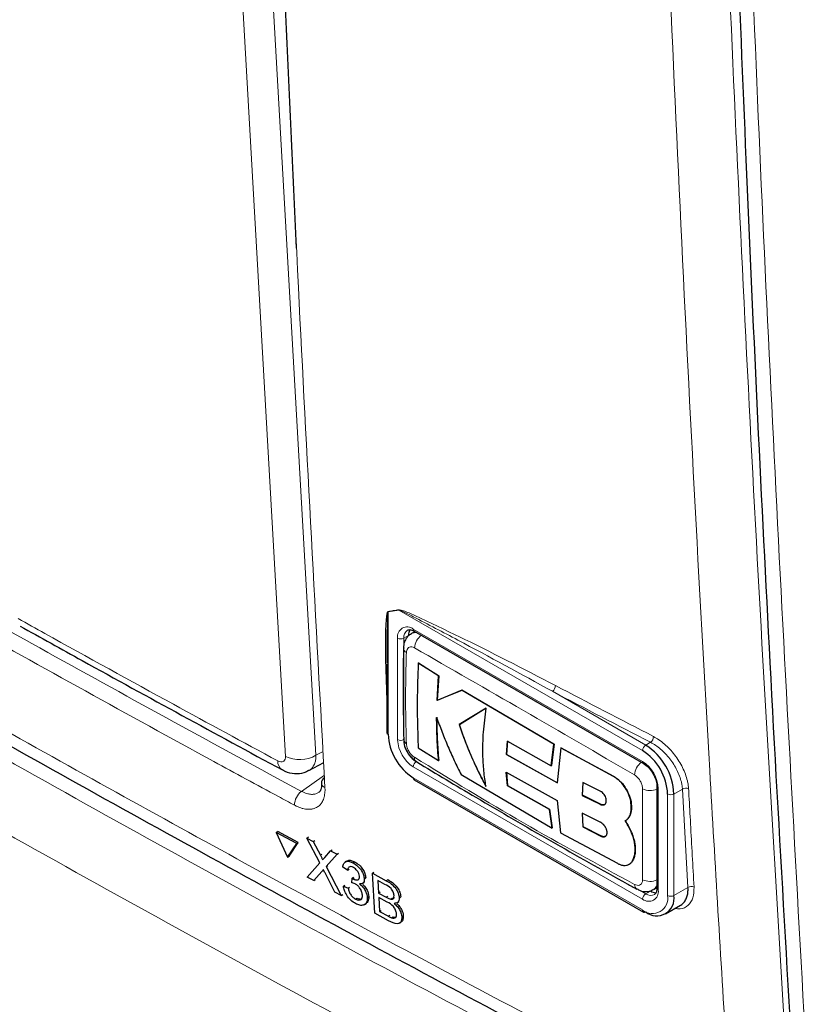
# Paper-space layout 'Blatt2' of a CAD drawing. Header units: millimetres. Extents: x 5 to 418, y 2 to 292.
# Tile 6 of 53: x 111 to 123, y 142 to 157. Entities that reach past the tile are written whole.
import ezdxf

# ---------------------------------------------------------------- set-up
doc = ezdxf.new("R2010")
doc.units = ezdxf.units.MM

psp = doc.layouts.new('Blatt2')

# ---------------------------------------------------------------- linework, layer by layer
at = {"color": 7, "linetype": 'Continuous', "lineweight": 18}
for p, q in [((114.644, 157.505), (115.293, 146.064)), ((116.54, 148.244), (116.378, 148.218)), ((116.378, 148.218), (116.378, 146.378)), ((120.196, 146.134), (116.54, 148.244)), ((116.755, 147.957), (120.196, 145.971)), ((116.519, 146.297), (116.519, 147.821)), ((116.684, 147.862), (116.613, 147.821)), ((116.613, 147.821), (116.613, 146.297)), ((118.843, 147.024), (120.243, 146.215)), ((120.243, 146.215), (120.316, 146.258)), ((115.293, 146.064), (115.401, 146.121)), ((120.196, 143.902), (116.755, 145.889)), ((115.076, 145.521), (115.42, 145.762)), ((116.755, 145.725), (120.196, 143.739)), ((119.76, 145.746), (119.762, 145.747)), ((120.432, 145.562), (120.432, 144.038)), ((120.796, 145.555), (120.667, 145.481)), ((120.878, 144.078), (120.796, 145.555)), ((120.573, 143.956), (120.573, 145.481)), ((120.667, 145.481), (120.667, 143.956)), ((119.562, 145.326), (119.565, 145.327)), ((119.57, 144.849), (119.572, 144.851)), ((115.36, 144.563), (115.382, 144.579)), ((115.381, 144.317), (115.403, 144.332)), ((116.35, 144.179), (116.372, 144.195)), ((120.161, 144.031), (120.243, 143.984)), ((120.667, 143.956), (120.878, 144.078)), ((116.349, 143.932), (116.371, 143.948)), ((120.314, 144.024), (120.243, 143.984)), ((116.382, 143.645), (116.405, 143.66))]:
    psp.add_line(p, q, dxfattribs=at)
at = {"color": 7, "linetype": 'Continuous', "lineweight": 25}
for p, q in [((116.777, 147.919), (116.726, 147.89)), ((116.768, 147.927), (120.21, 145.94)), ((116.358, 147.433), (116.358, 146.406)), ((116.829, 147.448), (116.831, 147.45)), ((117.135, 147.257), (116.829, 147.448)), ((116.831, 147.45), (117.137, 147.258)), ((117.112, 146.887), (117.135, 147.257)), ((117.137, 147.258), (117.114, 146.888)), ((117.135, 147.257), (117.137, 147.258)), ((117.485, 147.04), (117.112, 146.887)), ((117.114, 146.888), (117.487, 147.041)), ((117.485, 147.04), (117.487, 147.041)), ((118.865, 146.231), (117.485, 147.04)), ((117.487, 147.041), (118.868, 146.232)), ((117.112, 146.887), (117.114, 146.888)), ((117.849, 146.772), (117.443, 146.525)), ((117.446, 146.526), (117.851, 146.773)), ((117.443, 146.525), (117.446, 146.526)), ((118.152, 146.074), (118.168, 146.277)), ((118.17, 146.278), (118.154, 146.076)), ((118.168, 146.277), (118.826, 145.906)), ((116.828, 146.174), (117.134, 145.982)), ((118.826, 145.906), (118.865, 146.231)), ((118.868, 146.232), (118.828, 145.907)), ((118.865, 146.231), (118.868, 146.232)), ((118.968, 146.174), (118.917, 145.649)), ((118.968, 146.174), (118.97, 146.175)), ((119.76, 145.746), (118.968, 146.174)), ((118.97, 146.175), (119.762, 145.747)), ((115.188, 145.834), (115.41, 145.953)), ((117.134, 145.982), (117.136, 145.984)), ((118.152, 146.074), (118.154, 146.076)), ((118.917, 145.649), (118.152, 146.074)), ((118.154, 146.076), (118.919, 145.65)), ((118.151, 145.81), (118.916, 145.385)), ((118.168, 145.606), (118.151, 145.81)), ((118.153, 145.811), (118.17, 145.607)), ((118.826, 145.906), (118.828, 145.907)), ((116.768, 145.695), (120.21, 143.708)), ((117.472, 145.772), (118.838, 144.97)), ((118.168, 145.606), (118.17, 145.607)), ((118.798, 145.25), (118.168, 145.606)), ((118.17, 145.607), (118.801, 145.251)), ((119.302, 145.654), (119.292, 145.461)), ((119.294, 145.462), (119.304, 145.655)), ((119.57, 145.517), (119.302, 145.654)), ((120.412, 145.589), (120.412, 144.065)), ((118.916, 145.385), (118.967, 144.899)), ((119.292, 145.461), (119.294, 145.462)), ((119.292, 145.461), (119.562, 145.326)), ((119.565, 145.327), (119.294, 145.462)), ((118.798, 145.25), (118.801, 145.251)), ((118.838, 144.97), (118.798, 145.25)), ((118.801, 145.251), (118.84, 144.972)), ((120.027, 145.288), (120.029, 145.289)), ((119.291, 145.193), (119.302, 144.986)), ((119.562, 145.058), (119.291, 145.193)), ((119.304, 144.987), (119.293, 145.194)), ((119.934, 145.076), (119.936, 145.077)), ((114.696, 144.903), (114.719, 144.919)), ((115.029, 144.752), (114.719, 144.919)), ((118.838, 144.97), (118.84, 144.972)), ((119.302, 144.986), (119.304, 144.987)), ((119.302, 144.986), (119.57, 144.849)), ((119.572, 144.851), (119.304, 144.987)), ((115.006, 144.736), (114.696, 144.903)), ((114.696, 144.903), (114.868, 144.531)), ((115.158, 144.82), (115.18, 144.836)), ((115.352, 144.445), (115.158, 144.82)), ((115.158, 144.82), (115.253, 144.769)), ((115.253, 144.769), (115.275, 144.785)), ((118.967, 144.899), (119.818, 144.44)), ((120.023, 144.914), (120.025, 144.915)), ((114.868, 144.531), (115.006, 144.736)), ((114.89, 144.547), (115.029, 144.752)), ((115.006, 144.736), (115.029, 144.752)), ((115.253, 144.769), (115.36, 144.563)), ((115.425, 144.528), (115.514, 144.628)), ((115.514, 144.628), (115.536, 144.644)), ((115.514, 144.628), (115.611, 144.576)), ((114.868, 144.531), (114.89, 144.547)), ((115.611, 144.576), (115.448, 144.393)), ((115.611, 144.576), (115.633, 144.592)), ((115.754, 144.474), (115.73, 144.457)), ((120.049, 144.487), (120.052, 144.489)), ((115.164, 144.232), (115.352, 144.445)), ((115.448, 144.393), (115.47, 144.408)), ((115.448, 144.393), (115.674, 143.958)), ((115.768, 144.335), (115.696, 144.381)), ((115.768, 144.335), (115.79, 144.35)), ((115.851, 144.448), (115.872, 144.463)), ((119.995, 144.425), (119.998, 144.426)), ((115.26, 144.181), (115.164, 144.232)), ((115.381, 144.317), (115.26, 144.181)), ((115.26, 144.181), (115.283, 144.196)), ((115.579, 144.009), (115.43, 144.296)), ((115.834, 144.149), (115.837, 144.215)), ((115.837, 144.215), (115.859, 144.23)), ((115.847, 144.209), (115.869, 144.224)), ((116.019, 144.208), (116.041, 144.224)), ((116.14, 144.292), (116.162, 144.307)), ((116.175, 143.689), (116.14, 144.292)), ((116.14, 144.292), (116.35, 144.179)), ((116.33, 144.123), (116.223, 144.18)), ((116.223, 144.18), (116.234, 143.994)), ((115.705, 144.099), (115.726, 144.114)), ((115.705, 144.099), (115.776, 144.068)), ((115.776, 144.068), (115.798, 144.083)), ((115.991, 144.138), (116.016, 144.156)), ((120.359, 144.047), (120.41, 144.076)), ((115.674, 143.958), (115.579, 144.009)), ((115.674, 143.958), (115.696, 143.973)), ((115.888, 143.903), (115.909, 143.918)), ((116.063, 143.925), (116.085, 143.94)), ((116.234, 143.994), (116.256, 144.01)), ((116.234, 143.994), (116.349, 143.932)), ((116.361, 143.858), (116.238, 143.925)), ((116.238, 143.925), (116.25, 143.716)), ((116.416, 143.903), (116.439, 143.919)), ((116.544, 143.923), (116.567, 143.939)), ((116.024, 143.821), (116.048, 143.839)), ((116.514, 143.848), (116.539, 143.866)), ((120.543, 143.682), (120.767, 143.811)), ((116.385, 143.576), (116.175, 143.689)), ((116.25, 143.716), (116.272, 143.731)), ((116.25, 143.716), (116.382, 143.645)), ((116.43, 143.622), (116.452, 143.637)), ((116.582, 143.638), (116.604, 143.653)), ((116.545, 143.54), (116.57, 143.558))]:
    psp.add_line(p, q, dxfattribs=at)
at = {"color": 7, "linetype": 'Continuous', "lineweight": 18, "flags": 128}
psp.add_lwpolyline([(114.835, 146.045), (114.805, 146.571), (114.686, 148.678), (114.185, 157.486)], dxfattribs=at)
at = {"color": 7, "linetype": 'Continuous', "lineweight": 18}
for centre, radius, start, end in [((116.305, 148.187), 0.0788, 22.6547, 26.0853), ((116.467, 148.214), 0.0789, 22.968, 26.4077), ((116.663, 147.844), 0.146, 50.7967, 189.214), ((116.748, 147.834), 0.135, 127.2774, 185.4814), ((116.786, 147.953), 0.032, 172.7442, 235.9436), ((116.566, 147.912), 0.102, 242.6097, 297.3903), ((117.028, 147.656), 0.257, 125.9042, 175.5829), ((116.687, 147.678), 0.0805, 185.4723, 243.6173), ((118.782, 147.11), 0.106, 305.3773, 359.8199), ((273.875, 443.372), 334.451, 242.38409, 242.66853), ((273.889, 443.399), 334.383, 242.38409, 242.66853), ((117.031, 146.32), 0.512, 182.6055, 237.3945), ((116.566, 146.388), 0.102, 242.6097, 297.3903), ((117.023, 146.315), 0.41, 182.6055, 237.3945), ((120.254, 146.344), 0.107, 305.7475, 359.8464), ((120.298, 146.129), 0.102, 122.6055, 177.3945), ((114.876, 145.972), 0.156, 177.5069, 235.7509), ((115.046, 146.488), 0.491, 244.5222, 300.2404), ((116.857, 145.884), 0.102, 122.6055, 177.3945), ((116.853, 146.027), 0.0814, 176.9633, 235.557), ((120.342, 145.749), 0.266, 128.0591, 175.9083), ((119.92, 145.539), 0.512, 2.6055, 57.3945), ((120.228, 145.966), 0.0319, 172.7016, 236.3692), ((115.235, 145.312), 0.263, 127.3228, 179.8962), ((115.464, 145.658), 0.0889, 187.5586, 246.6459), ((120.313, 145.799), 0.266, 244.053, 291.9305), ((120.446, 145.593), 0.0336, 185.8575, 245.6111), ((120.846, 145.47), 0.0983, 65.2349, 120.7657), ((120.62, 145.572), 0.102, 242.6097, 297.3903), ((120.307, 144.425), 0.257, 244.3933, 294.1897), ((120.157, 144.119), 0.0805, 176.4643, 234.483), ((120.288, 144.015), 0.146, 230.7967, 9.214), ((120.445, 144.069), 0.0335, 185.6948, 245.6253), ((120.928, 143.994), 0.0981, 65.253, 120.867), ((120.298, 143.897), 0.102, 122.6055, 177.3945), ((120.343, 143.919), 0.233, 230.7967, 9.214), ((120.32, 144.084), 0.127, 232.5875, 297.5638), ((120.62, 144.047), 0.102, 242.6097, 297.3903), ((120.228, 143.735), 0.032, 172.7442, 235.9436)]:
    psp.add_arc(centre, radius, start, end, dxfattribs=at)
at = {"color": 7, "linetype": 'Continuous', "lineweight": 25}
for centre, radius, start, end in [((116.849, 147.869), 0.165, 150.6194, 182.409), ((116.391, 146.409), 0.0335, 185.6948, 245.6253), ((117.196, 146.416), 0.82, 182.6055, 237.3945), ((116.688, 146.312), 0.0809, 183.0563, 243.1913), ((119.754, 145.443), 0.82, 2.6055, 57.3945), ((119.746, 145.439), 0.922, 2.6055, 57.3945), ((115.462, 145.645), 0.0867, 117.6139, 179.3631), ((116.786, 145.721), 0.032, 172.7442, 235.9436), ((120.409, 143.914), 0.262, 230.7967, 9.214), ((120.402, 144.164), 0.165, 237.5906, 269.4202), ((120.224, 143.739), 0.0335, 245.6929, 305.6176)]:
    psp.add_arc(centre, radius, start, end, dxfattribs=at)
at = {"color": 7, "linetype": 'Continuous', "lineweight": 18}
for points, knots in [([(114.203, 175.707), (114.205, 175.618), (114.216, 175.171), (114.264, 173.295), (114.394, 168.658), (114.644, 161.555), (115.001, 153.384), (115.292, 148.077), (115.429, 145.576)], [0, 0, 0, 0, 0.0088086, 0.044043, 0.1849809, 0.4668597, 0.7487682, 1, 1, 1, 1]), ([(121.524, 140.566), (121.501, 140.916), (121.391, 142.669), (120.95, 150.046), (120.437, 160.643), (120.168, 169.924), (120.065, 173.487)], [0, 0, 0, 0, 0.032288, 0.161438, 0.678067, 1, 1, 1, 1]), ([(120.954, 173.503), (121.032, 170.738), (121.187, 165.206), (121.518, 156.962), (121.916, 148.754), (122.246, 143.32), (122.412, 140.603)], [0, 0, 0, 0, 0.249937, 0.4999, 0.749937, 1, 1, 1, 1]), ([(121.396, 172.558), (121.467, 169.727), (121.608, 164.066), (122.013, 152.985), (122.472, 144.815), (122.774, 139.422)], [0, 0, 0, 0, 0.253553, 0.507138, 1, 1, 1, 1]), ([(94.263, 156.303), (94.559, 156.112), (96.037, 155.16), (98.731, 153.461), (102.386, 151.225), (106.106, 149.02), (109.889, 146.844), (113.72, 144.71), (117.593, 142.613), (120.213, 141.248), (121.524, 140.566)], [0, 0, 0, 0, 0.034565, 0.172831, 0.311096, 0.449399, 0.587812, 0.726262, 0.863113, 1, 1, 1, 1]), ([(94.618, 155.714), (95.934, 154.866), (98.771, 153.041), (103.243, 150.298), (108.02, 147.48), (112.901, 144.722), (117.648, 142.142), (120.808, 140.507), (122.273, 139.748)], [0, 0, 0, 0, 0.150956, 0.32539, 0.499897, 0.674431, 0.849037, 1, 1, 1, 1]), ([(121.839, 138.883), (120.371, 139.643), (117.206, 141.281), (112.449, 143.867), (107.56, 146.63), (102.773, 149.454), (98.291, 152.201), (95.448, 154.031), (94.129, 154.88)], [0, 0, 0, 0, 0.150964, 0.325497, 0.500104, 0.674538, 0.849044, 1, 1, 1, 1]), ([(100.203, 154.107), (101.408, 153.369), (103.817, 151.893), (107.51, 149.73), (111.255, 147.599), (113.802, 146.214), (115.076, 145.521)], [0, 0, 0, 0, 0.24984, 0.499744, 0.74984, 1, 1, 1, 1]), ([(114.972, 145.313), (114.891, 145.356), (114.486, 145.575), (112.79, 146.494), (109.504, 148.316), (104.93, 150.95), (101.705, 152.918), (100.092, 153.903)], [0, 0, 0, 0, 0.015838, 0.079188, 0.332598, 0.666223, 1, 1, 1, 1]), ([(116.358, 146.921), (116.349, 147.132), (116.337, 147.439), (116.336, 147.796), (116.34, 147.978), (116.346, 148.086), (116.352, 148.149), (116.359, 148.189), (116.365, 148.213), (116.373, 148.221), (116.375, 148.222), (116.376, 148.222)], [0, 0, 0, 0, 0.470485, 0.682967, 0.812238, 0.890335, 0.937214, 0.965179, 0.993268, 0.998399, 1, 1, 1, 1]), ([(116.378, 148.218), (116.377, 148.218), (116.376, 148.216), (116.374, 148.209), (116.372, 148.197), (116.369, 148.174), (116.367, 148.146), (116.366, 148.123), (116.365, 148.112)], [0, 0, 0, 0, 0.0139573, 0.06563, 0.2252679, 0.3862743, 0.7150912, 1, 1, 1, 1]), ([(116.376, 148.222), (116.402, 148.226), (116.456, 148.235), (116.51, 148.244), (116.538, 148.249)], [0, 0, 0, 0, 0.488773, 1, 1, 1, 1]), ([(116.538, 148.249), (116.554, 148.246), (116.624, 148.232), (116.927, 148.089), (117.688, 147.735), (118.403, 147.362), (118.888, 147.11)], [0, 0, 0, 0, 0.021746, 0.094659, 0.385877, 1, 1, 1, 1]), ([(118.843, 147.024), (118.369, 147.284), (117.671, 147.666), (116.922, 148.056), (116.626, 148.211), (116.556, 148.238), (116.54, 148.244)], [0, 0, 0, 0, 0.614896, 0.90624, 0.97887, 1, 1, 1, 1]), ([(110.825, 148.116), (110.959, 148.041), (111.731, 147.61), (113.026, 146.896), (114.198, 146.261), (114.72, 145.978)], [0, 0, 0, 0, 0.10352, 0.599934, 1, 1, 1, 1]), ([(116.726, 147.89), (116.727, 147.891), (116.733, 147.894), (116.746, 147.899), (116.766, 147.904), (116.787, 147.906), (116.802, 147.904), (116.808, 147.904)], [0, 0, 0, 0, 0.054906, 0.26177, 0.5103, 0.783164, 1, 1, 1, 1]), ([(116.651, 147.606), (116.649, 147.517), (116.644, 147.34), (116.64, 147.093), (116.639, 146.865), (116.641, 146.657), (116.645, 146.448), (116.649, 146.309), (116.651, 146.24)], [0, 0, 0, 0, 0.194923, 0.389863, 0.542367, 0.694885, 0.847439, 1, 1, 1, 1]), ([(116.772, 147.676), (116.759, 147.682), (116.732, 147.694), (116.697, 147.69), (116.67, 147.671), (116.655, 147.641), (116.652, 147.616), (116.651, 147.606)], [0, 0, 0, 0, 0.213396, 0.428592, 0.644319, 0.859268, 1, 1, 1, 1]), ([(120.076, 145.768), (119.518, 146.092), (118.401, 146.741), (117.315, 147.364), (116.772, 147.676)], [0, 0, 0, 0, 0.499895, 1, 1, 1, 1]), ([(118.297, 147.044), (118.372, 146.999), (118.523, 146.909), (118.679, 146.822), (118.757, 146.779)], [0, 0, 0, 0, 0.500059, 1, 1, 1, 1]), ([(120.796, 145.555), (120.794, 145.572), (120.791, 145.607), (120.778, 145.672), (120.753, 145.75), (120.714, 145.839), (120.665, 145.927), (120.606, 146.01), (120.54, 146.088), (120.468, 146.156), (120.393, 146.215), (120.342, 146.243), (120.316, 146.258)], [0, 0, 0, 0, 0.069154, 0.13914, 0.245413, 0.354774, 0.460941, 0.570174, 0.67611, 0.785099, 0.891013, 1, 1, 1, 1]), ([(120.361, 146.344), (120.388, 146.328), (120.444, 146.297), (120.527, 146.231), (120.606, 146.155), (120.679, 146.07), (120.744, 145.976), (120.798, 145.879), (120.841, 145.779), (120.868, 145.692), (120.882, 145.618), (120.886, 145.579), (120.887, 145.56)], [0, 0, 0, 0, 0.105922, 0.214923, 0.320846, 0.429828, 0.535978, 0.645198, 0.751472, 0.860833, 0.930001, 1, 1, 1, 1]), ([(116.651, 146.24), (116.653, 146.224), (116.657, 146.191), (116.678, 146.138), (116.708, 146.089), (116.741, 146.053), (116.763, 146.038), (116.772, 146.032)], [0, 0, 0, 0, 0.2138472, 0.4292026, 0.6449166, 0.8596444, 1, 1, 1, 1]), ([(114.72, 145.978), (114.729, 145.974), (114.752, 145.963), (114.786, 145.961), (114.815, 145.974), (114.834, 146.002), (114.835, 146.03), (114.835, 146.045)], [0, 0, 0, 0, 0.142449, 0.356185, 0.570421, 0.785249, 1, 1, 1, 1]), ([(115.293, 146.064), (115.293, 146.048), (115.292, 146.011), (115.285, 145.971), (115.274, 145.938), (115.265, 145.917), (115.251, 145.891), (115.235, 145.871), (115.217, 145.853), (115.203, 145.842), (115.192, 145.836), (115.188, 145.834)], [0, 0, 0, 0, 0.142362, 0.346621, 0.420016, 0.523585, 0.608652, 0.767288, 0.840793, 0.93774, 1, 1, 1, 1]), ([(116.772, 146.032), (117.315, 145.698), (118.401, 145.032), (119.518, 144.427), (120.076, 144.124)], [0, 0, 0, 0, 0.499895, 1, 1, 1, 1]), ([(120.196, 145.56), (120.195, 145.576), (120.192, 145.609), (120.171, 145.663), (120.141, 145.711), (120.108, 145.748), (120.085, 145.762), (120.076, 145.768)], [0, 0, 0, 0, 0.213845, 0.429199, 0.644913, 0.859643, 1, 1, 1, 1]), ([(115.429, 145.576), (115.429, 145.569), (115.43, 145.547), (115.429, 145.512), (115.425, 145.472), (115.418, 145.441), (115.406, 145.399), (115.387, 145.357), (115.36, 145.323), (115.329, 145.294), (115.294, 145.272), (115.253, 145.258), (115.214, 145.252), (115.18, 145.25), (115.137, 145.254), (115.104, 145.261), (115.067, 145.271), (115.026, 145.286), (114.99, 145.304), (114.972, 145.313)], [0, 0, 0, 0, 0.02639, 0.079387, 0.133146, 0.187684, 0.215085, 0.321383, 0.402653, 0.430055, 0.536379, 0.617669, 0.645078, 0.724461, 0.778239, 0.832796, 0.860207, 0.929788, 1, 1, 1, 1]), ([(115.076, 145.521), (115.089, 145.515), (115.116, 145.501), (115.152, 145.489), (115.184, 145.481), (115.213, 145.476), (115.24, 145.475), (115.267, 145.477), (115.299, 145.485), (115.323, 145.494), (115.337, 145.505), (115.339, 145.506)], [0, 0, 0, 0, 0.132344, 0.265587, 0.36634, 0.467798, 0.570348, 0.674394, 0.774797, 0.979013, 1, 1, 1, 1]), ([(120.196, 144.193), (120.196, 144.281), (120.196, 144.455), (120.197, 144.7), (120.197, 144.927), (120.197, 145.137), (120.196, 145.348), (120.196, 145.489), (120.196, 145.56)], [0, 0, 0, 0, 0.194924, 0.389864, 0.542368, 0.694886, 0.847439, 1, 1, 1, 1]), ([(120.887, 145.56), (120.889, 145.524), (120.899, 145.349), (120.926, 144.857), (120.952, 144.4), (120.97, 144.083)], [0, 0, 0, 0, 0.071295, 0.356473, 1, 1, 1, 1]), ([(120.076, 144.124), (120.09, 144.118), (120.117, 144.107), (120.153, 144.11), (120.18, 144.13), (120.194, 144.16), (120.196, 144.184), (120.196, 144.193)], [0, 0, 0, 0, 0.213395, 0.428589, 0.644315, 0.859265, 1, 1, 1, 1]), ([(120.412, 144.111), (120.412, 144.11), (120.409, 144.102), (120.402, 144.09), (120.394, 144.077), (120.383, 144.065), (120.372, 144.055), (120.363, 144.049), (120.359, 144.047)], [0, 0, 0, 0, 0.04493, 0.258266, 0.460957, 0.590284, 0.835158, 1, 1, 1, 1]), ([(120.97, 144.083), (120.967, 144.026), (120.963, 143.913), (120.886, 143.803), (120.789, 143.748), (120.71, 143.759), (120.684, 143.763)], [0, 0, 0, 0, 0.284595, 0.569208, 0.853206, 1, 1, 1, 1])]:
    psp.add_open_spline(points, degree=3, knots=knots, dxfattribs=at)
at = {"color": 7, "linetype": 'Continuous', "lineweight": 25}
for points, knots in [([(121.18, 172.851), (121.206, 171.712), (121.29, 168.048), (121.47, 162.019), (121.751, 154.689), (122.101, 147.292), (122.397, 142.286), (122.549, 139.707)], [0, 0, 0, 0, 0.101893, 0.327861, 0.541762, 0.763914, 1, 1, 1, 1]), ([(115.004, 153.681), (114.895, 156.019), (114.669, 160.859), (114.5, 165.736), (114.413, 168.257)], [0, 0, 0, 0, 0.483147, 1, 1, 1, 1]), ([(94.402, 156.036), (94.464, 155.996), (95.816, 155.108), (98.528, 153.407), (102.543, 150.94), (106.636, 148.519), (110.794, 146.139), (115.026, 143.802), (118.649, 141.856), (120.89, 140.704), (121.67, 140.303)], [0, 0, 0, 0, 0.007316, 0.159791, 0.31208, 0.464128, 0.615833, 0.767297, 0.919011, 1, 1, 1, 1]), ([(116.365, 148.112), (116.365, 148.102), (116.362, 148.058), (116.36, 147.956), (116.358, 147.767), (116.358, 147.587), (116.359, 147.465), (116.359, 147.44)], [0, 0, 0, 0, 0.045541, 0.201899, 0.461368, 0.888472, 1, 1, 1, 1]), ([(110.851, 148.004), (111.162, 147.831), (112.464, 147.104), (113.784, 146.388), (114.789, 145.842)], [0, 0, 0, 0, 0.238408, 1, 1, 1, 1]), ([(116.728, 147.887), (116.709, 147.875), (116.666, 147.85), (116.627, 147.78), (116.606, 147.718), (116.61, 147.68), (116.611, 147.671)], [0, 0, 0, 0, 0.252732, 0.571823, 0.893819, 1, 1, 1, 1]), ([(116.669, 147.94), (116.674, 147.944), (116.686, 147.952), (116.722, 147.95), (116.755, 147.933), (116.768, 147.927)], [0, 0, 0, 0, 0.290447, 0.725469, 1, 1, 1, 1]), ([(116.608, 147.672), (116.606, 147.56), (116.598, 147.1), (116.605, 146.649), (116.611, 146.308)], [0, 0, 0, 0, 0.2432543, 1, 1, 1, 1]), ([(116.829, 147.448), (116.826, 147.363), (116.819, 147.192), (116.813, 146.892), (116.815, 146.552), (116.824, 146.3), (116.828, 146.174)], [0, 0, 0, 0, 0.197198, 0.394444, 0.69707, 1, 1, 1, 1]), ([(117.845, 145.596), (117.839, 145.634), (117.828, 145.71), (117.814, 145.827), (117.804, 145.947), (117.798, 146.083), (117.798, 146.238), (117.808, 146.412), (117.826, 146.59), (117.841, 146.711), (117.849, 146.772)], [0, 0, 0, 0, 0.106526, 0.213109, 0.319997, 0.427068, 0.569252, 0.711972, 0.855881, 1, 1, 1, 1]), ([(117.105, 146.632), (117.132, 146.558), (117.186, 146.411), (117.275, 146.194), (117.369, 145.981), (117.438, 145.842), (117.472, 145.772)], [0, 0, 0, 0, 0.249166, 0.498625, 0.749129, 1, 1, 1, 1]), ([(117.134, 145.982), (117.13, 146.035), (117.121, 146.141), (117.112, 146.302), (117.106, 146.465), (117.106, 146.576), (117.105, 146.632)], [0, 0, 0, 0, 0.2497, 0.499473, 0.749628, 1, 1, 1, 1]), ([(117.108, 146.633), (117.108, 146.578), (117.108, 146.467), (117.116, 146.249), (117.128, 146.09), (117.136, 145.984)], [0, 0, 0, 0, 0.249553, 0.499335, 1, 1, 1, 1]), ([(117.443, 146.525), (117.471, 146.445), (117.527, 146.284), (117.623, 146.049), (117.728, 145.819), (117.806, 145.67), (117.845, 145.596)], [0, 0, 0, 0, 0.248372, 0.497343, 0.748352, 1, 1, 1, 1]), ([(117.847, 145.597), (117.828, 145.634), (117.77, 145.744), (117.678, 145.932), (117.577, 146.164), (117.501, 146.364), (117.46, 146.485), (117.446, 146.526)], [0, 0, 0, 0, 0.124215, 0.372911, 0.622852, 0.874142, 1, 1, 1, 1]), ([(116.611, 146.304), (116.611, 146.287), (116.609, 146.233), (116.645, 146.138), (116.711, 146.03), (116.776, 145.985), (116.807, 145.963)], [0, 0, 0, 0, 0.127304, 0.412419, 0.716981, 1, 1, 1, 1]), ([(116.808, 145.962), (117.102, 145.785), (118.135, 145.165), (119.242, 144.531), (120.063, 144.08), (120.111, 144.054)], [0, 0, 0, 0, 0.27245, 0.957149, 1, 1, 1, 1]), ([(114.791, 145.847), (114.803, 145.839), (114.857, 145.803), (114.97, 145.783), (115.098, 145.788), (115.162, 145.826), (115.185, 145.839)], [0, 0, 0, 0, 0.104191, 0.465298, 0.8119, 1, 1, 1, 1]), ([(120.21, 145.94), (120.228, 145.928), (120.267, 145.901), (120.328, 145.832), (120.379, 145.744), (120.408, 145.657), (120.411, 145.61), (120.412, 145.589)], [0, 0, 0, 0, 0.178594, 0.391157, 0.611318, 0.832978, 1, 1, 1, 1]), ([(120.027, 145.288), (120.024, 145.324), (120.02, 145.397), (119.974, 145.515), (119.907, 145.623), (119.831, 145.702), (119.78, 145.733), (119.76, 145.746)], [0, 0, 0, 0, 0.214509, 0.429017, 0.643582, 0.858182, 1, 1, 1, 1]), ([(119.762, 145.747), (119.793, 145.727), (119.854, 145.687), (119.934, 145.589), (119.994, 145.477), (120.026, 145.372), (120.028, 145.313), (120.029, 145.289)], [0, 0, 0, 0, 0.214476, 0.428949, 0.643502, 0.858103, 1, 1, 1, 1]), ([(115.375, 145.646), (115.375, 145.644), (115.381, 145.601), (115.366, 145.542), (115.353, 145.512), (115.34, 145.509), (115.337, 145.508)], [0, 0, 0, 0, 0.019881, 0.430416, 0.850901, 1, 1, 1, 1]), ([(119.562, 145.326), (119.572, 145.322), (119.592, 145.314), (119.619, 145.318), (119.639, 145.332), (119.651, 145.357), (119.654, 145.389), (119.647, 145.425), (119.631, 145.46), (119.607, 145.491), (119.586, 145.509), (119.573, 145.516), (119.57, 145.517)], [0, 0, 0, 0, 0.107912, 0.215821, 0.323761, 0.431549, 0.539075, 0.646323, 0.753352, 0.860272, 0.967233, 1, 1, 1, 1]), ([(119.627, 145.325), (119.627, 145.325), (119.621, 145.319), (119.603, 145.317), (119.581, 145.32), (119.568, 145.326), (119.565, 145.327)], [0, 0, 0, 0, 0.001592, 0.4315, 0.862221, 1, 1, 1, 1]), ([(119.933, 145.076), (119.939, 145.079), (119.951, 145.087), (119.967, 145.101), (119.981, 145.117), (119.993, 145.134), (120.004, 145.154), (120.013, 145.176), (120.02, 145.202), (120.024, 145.224), (120.026, 145.247), (120.027, 145.267), (120.027, 145.283), (120.027, 145.288)], [0, 0, 0, 0, 0.09644, 0.19382, 0.292601, 0.392369, 0.464651, 0.586185, 0.68498, 0.784766, 0.838351, 0.945952, 1, 1, 1, 1]), ([(120.029, 145.289), (120.029, 145.28), (120.03, 145.261), (120.027, 145.235), (120.023, 145.209), (120.018, 145.187), (120.01, 145.164), (120, 145.143), (119.987, 145.123), (119.975, 145.108), (119.961, 145.095), (119.949, 145.085), (119.939, 145.079), (119.935, 145.077)], [0, 0, 0, 0, 0.09624, 0.19342, 0.292004, 0.391573, 0.463705, 0.58498, 0.683556, 0.783114, 0.837108, 0.945535, 1, 1, 1, 1]), ([(120.023, 144.914), (120.011, 144.941), (119.992, 144.983), (119.96, 145.036), (119.942, 145.063), (119.933, 145.076)], [0, 0, 0, 0, 0.489737, 0.743557, 1, 1, 1, 1]), ([(119.935, 145.077), (119.953, 145.052), (119.988, 145), (120.013, 144.944), (120.025, 144.915)], [0, 0, 0, 0, 0.490067, 1, 1, 1, 1]), ([(119.57, 144.849), (119.573, 144.848), (119.578, 144.845), (119.586, 144.842), (119.594, 144.84), (119.605, 144.838), (119.615, 144.838), (119.624, 144.839), (119.633, 144.841), (119.64, 144.845), (119.647, 144.851), (119.653, 144.857), (119.658, 144.865), (119.661, 144.874), (119.663, 144.884), (119.665, 144.895), (119.664, 144.907), (119.663, 144.919), (119.661, 144.931), (119.657, 144.944), (119.652, 144.957), (119.646, 144.97), (119.639, 144.983), (119.633, 144.993), (119.627, 145.002), (119.62, 145.01), (119.613, 145.019), (119.605, 145.026), (119.597, 145.034), (119.589, 145.04), (119.581, 145.047), (119.574, 145.052), (119.567, 145.055), (119.564, 145.057), (119.562, 145.058)], [0, 0, 0, 0, 0.026344, 0.052871, 0.079974, 0.107275, 0.160295, 0.187208, 0.214516, 0.267443, 0.294308, 0.321566, 0.374443, 0.401282, 0.428513, 0.48141, 0.508259, 0.535499, 0.588474, 0.615362, 0.64264, 0.695541, 0.72268, 0.750018, 0.776465, 0.803096, 0.830303, 0.857709, 0.884208, 0.910891, 0.938154, 0.965617, 0.982783, 1, 1, 1, 1]), ([(119.641, 144.846), (119.64, 144.846), (119.637, 144.843), (119.63, 144.841), (119.621, 144.84), (119.612, 144.839), (119.601, 144.84), (119.591, 144.843), (119.584, 144.846), (119.577, 144.848), (119.574, 144.85), (119.572, 144.851)], [0, 0, 0, 0, 0.012648, 0.224325, 0.331767, 0.440774, 0.65255, 0.760038, 0.869087, 0.934457, 1, 1, 1, 1]), ([(120.049, 144.487), (120.051, 144.492), (120.058, 144.504), (120.068, 144.528), (120.076, 144.559), (120.081, 144.587), (120.085, 144.621), (120.086, 144.657), (120.083, 144.702), (120.079, 144.735), (120.07, 144.779), (120.055, 144.837), (120.033, 144.888), (120.023, 144.914)], [0, 0, 0, 0, 0.041812, 0.12578, 0.210953, 0.297358, 0.34077, 0.466497, 0.551672, 0.638083, 0.681498, 0.83926, 1, 1, 1, 1]), ([(120.025, 144.915), (120.028, 144.909), (120.037, 144.889), (120.05, 144.855), (120.063, 144.814), (120.072, 144.78), (120.08, 144.74), (120.086, 144.701), (120.088, 144.657), (120.088, 144.626), (120.084, 144.587), (120.075, 144.54), (120.06, 144.506), (120.052, 144.489)], [0, 0, 0, 0, 0.041822, 0.12581, 0.211001, 0.297426, 0.340847, 0.466604, 0.551801, 0.638234, 0.68166, 0.839342, 1, 1, 1, 1]), ([(115.36, 144.563), (115.367, 144.55), (115.376, 144.531), (115.388, 144.506), (115.391, 144.496), (115.392, 144.49)], [0, 0, 0, 0, 0.561277, 0.781763, 1, 1, 1, 1]), ([(115.392, 144.49), (115.398, 144.497), (115.409, 144.51), (115.421, 144.522), (115.425, 144.528)], [0, 0, 0, 0, 0.56, 1, 1, 1, 1]), ([(115.758, 144.47), (115.764, 144.476), (115.779, 144.49), (115.821, 144.487), (115.856, 144.471), (115.873, 144.463)], [0, 0, 0, 0, 0.2211412, 0.6102718, 1, 1, 1, 1]), ([(119.818, 144.44), (119.825, 144.436), (119.839, 144.429), (119.86, 144.421), (119.881, 144.414), (119.901, 144.41), (119.926, 144.408), (119.951, 144.409), (119.972, 144.414), (119.989, 144.421), (120.004, 144.43), (120.018, 144.442), (120.028, 144.453), (120.037, 144.465), (120.044, 144.476), (120.048, 144.484), (120.049, 144.487)], [0, 0, 0, 0, 0.070082, 0.14085, 0.212638, 0.285143, 0.355418, 0.479889, 0.570192, 0.622727, 0.711055, 0.782853, 0.855369, 0.891398, 0.963705, 1, 1, 1, 1]), ([(120.052, 144.489), (120.049, 144.483), (120.044, 144.472), (120.033, 144.457), (120.022, 144.444), (120.01, 144.434), (120.001, 144.429), (119.998, 144.427)], [0, 0, 0, 0, 0.208682, 0.419403, 0.633163, 0.849059, 1, 1, 1, 1]), ([(115.405, 144.344), (115.4, 144.339), (115.392, 144.33), (115.384, 144.321), (115.381, 144.317)], [0, 0, 0, 0, 0.560002, 1, 1, 1, 1]), ([(115.43, 144.296), (115.425, 144.305), (115.417, 144.321), (115.409, 144.337), (115.405, 144.344)], [0, 0, 0, 0, 0.56, 1, 1, 1, 1]), ([(115.696, 144.381), (115.7, 144.402), (115.708, 144.442), (115.747, 144.472), (115.798, 144.472), (115.833, 144.456), (115.851, 144.448)], [0, 0, 0, 0, 0.280253, 0.559523, 0.779592, 1, 1, 1, 1]), ([(115.857, 144.377), (115.844, 144.383), (115.818, 144.394), (115.788, 144.387), (115.773, 144.364), (115.769, 144.344), (115.768, 144.335)], [0, 0, 0, 0, 0.280001, 0.559131, 0.77932, 1, 1, 1, 1]), ([(115.851, 144.448), (115.873, 144.433), (115.918, 144.404), (115.974, 144.338), (116.01, 144.268), (116.016, 144.228), (116.019, 144.208)], [0, 0, 0, 0, 0.280184, 0.559855, 0.78, 1, 1, 1, 1]), ([(115.947, 144.245), (115.945, 144.259), (115.941, 144.287), (115.916, 144.328), (115.886, 144.359), (115.867, 144.371), (115.857, 144.377)], [0, 0, 0, 0, 0.27946, 0.558952, 0.779255, 1, 1, 1, 1]), ([(115.873, 144.463), (115.896, 144.449), (115.941, 144.42), (115.997, 144.354), (116.032, 144.284), (116.039, 144.244), (116.042, 144.224)], [0, 0, 0, 0, 0.280184, 0.559855, 0.78, 1, 1, 1, 1]), ([(115.837, 144.215), (115.839, 144.214), (115.842, 144.212), (115.846, 144.21), (115.847, 144.209)], [0, 0, 0, 0, 0.560003, 1, 1, 1, 1]), ([(115.847, 144.209), (115.862, 144.202), (115.89, 144.19), (115.925, 144.189), (115.947, 144.21), (115.947, 144.233), (115.947, 144.245)], [0, 0, 0, 0, 0.28068, 0.560951, 0.780057, 1, 1, 1, 1]), ([(116.019, 144.208), (116.019, 144.195), (116.018, 144.167), (115.996, 144.134), (115.967, 144.132), (115.949, 144.13)], [0, 0, 0, 0, 0.280496, 0.561003, 1, 1, 1, 1]), ([(116.35, 144.179), (116.375, 144.165), (116.425, 144.137), (116.491, 144.069), (116.533, 143.99), (116.541, 143.945), (116.544, 143.923)], [0, 0, 0, 0, 0.281116, 0.560026, 0.780112, 1, 1, 1, 1]), ([(116.373, 144.195), (116.397, 144.181), (116.447, 144.152), (116.514, 144.084), (116.556, 144.006), (116.563, 143.961), (116.567, 143.939)], [0, 0, 0, 0, 0.281116, 0.560026, 0.780112, 1, 1, 1, 1]), ([(115.889, 143.835), (115.865, 143.85), (115.815, 143.881), (115.756, 143.957), (115.718, 144.033), (115.709, 144.077), (115.705, 144.099)], [0, 0, 0, 0, 0.279911, 0.559249, 0.779476, 1, 1, 1, 1]), ([(115.776, 144.068), (115.781, 144.05), (115.79, 144.015), (115.816, 143.964), (115.852, 143.925), (115.876, 143.91), (115.888, 143.903)], [0, 0, 0, 0, 0.280881, 0.560073, 0.779653, 1, 1, 1, 1]), ([(115.88, 144.133), (115.871, 144.137), (115.855, 144.144), (115.84, 144.148), (115.834, 144.149)], [0, 0, 0, 0, 0.559772, 1, 1, 1, 1]), ([(115.991, 143.964), (115.989, 143.982), (115.984, 144.017), (115.953, 144.07), (115.917, 144.11), (115.892, 144.125), (115.88, 144.133)], [0, 0, 0, 0, 0.279747, 0.559171, 0.779444, 1, 1, 1, 1]), ([(115.949, 144.13), (115.967, 144.115), (116.001, 144.085), (116.038, 144.026), (116.058, 143.971), (116.062, 143.94), (116.063, 143.925)], [0, 0, 0, 0, 0.279807, 0.559185, 0.779408, 1, 1, 1, 1]), ([(115.995, 144.124), (116.004, 144.116), (116.03, 144.092), (116.061, 144.042), (116.081, 143.987), (116.084, 143.956), (116.086, 143.94)], [0, 0, 0, 0, 0.176256, 0.495804, 0.747691, 1, 1, 1, 1]), ([(116.466, 143.958), (116.463, 143.975), (116.459, 144.001), (116.44, 144.038), (116.401, 144.087), (116.361, 144.107), (116.33, 144.123)], [0, 0, 0, 0, 0.249512, 0.375019, 0.500244, 1, 1, 1, 1]), ([(120.112, 144.057), (120.128, 144.048), (120.171, 144.021), (120.25, 144.013), (120.321, 144.022), (120.351, 144.045), (120.357, 144.049)], [0, 0, 0, 0, 0.211425, 0.573492, 0.908612, 1, 1, 1, 1]), ([(120.412, 144.065), (120.411, 144.047), (120.407, 144.007), (120.392, 143.98), (120.38, 143.975), (120.376, 143.973)], [0, 0, 0, 0, 0.370052, 0.797059, 1, 1, 1, 1]), ([(120.767, 143.811), (120.768, 143.811), (120.779, 143.817), (120.795, 143.83), (120.817, 143.851), (120.835, 143.875), (120.851, 143.904), (120.863, 143.934), (120.872, 143.966), (120.877, 144.001), (120.88, 144.038), (120.879, 144.065), (120.878, 144.078)], [0, 0, 0, 0, 0.006159, 0.14176, 0.220798, 0.353693, 0.461729, 0.57085, 0.676328, 0.782836, 0.89088, 1, 1, 1, 1]), ([(115.888, 143.903), (115.904, 143.896), (115.937, 143.881), (115.972, 143.894), (115.991, 143.924), (115.991, 143.95), (115.991, 143.964)], [0, 0, 0, 0, 0.279883, 0.558993, 0.779319, 1, 1, 1, 1]), ([(116.063, 143.925), (116.062, 143.898), (116.058, 143.844), (116.011, 143.809), (115.952, 143.806), (115.91, 143.825), (115.889, 143.835)], [0, 0, 0, 0, 0.279401, 0.559064, 0.779378, 1, 1, 1, 1]), ([(115.91, 143.919), (115.927, 143.911), (115.958, 143.897), (115.979, 143.908), (115.989, 143.913)], [0, 0, 0, 0, 0.542426, 1, 1, 1, 1]), ([(116.086, 143.94), (116.085, 143.912), (116.084, 143.867), (116.056, 143.85), (116.046, 143.844)], [0, 0, 0, 0, 0.627082, 1, 1, 1, 1]), ([(116.349, 143.932), (116.362, 143.925), (116.385, 143.913), (116.407, 143.906), (116.416, 143.903)], [0, 0, 0, 0, 0.560393, 1, 1, 1, 1]), ([(116.416, 143.903), (116.425, 143.902), (116.442, 143.9), (116.464, 143.917), (116.465, 143.943), (116.466, 143.958)], [0, 0, 0, 0, 0.280869, 0.561063, 1, 1, 1, 1]), ([(116.439, 143.919), (116.448, 143.917), (116.461, 143.915), (116.469, 143.923), (116.472, 143.925)], [0, 0, 0, 0, 0.692528, 1, 1, 1, 1]), ([(116.544, 143.923), (116.544, 143.908), (116.542, 143.879), (116.518, 143.844), (116.487, 143.841), (116.468, 143.839)], [0, 0, 0, 0, 0.280336, 0.5608, 1, 1, 1, 1]), ([(116.503, 143.681), (116.5, 143.699), (116.496, 143.727), (116.476, 143.765), (116.436, 143.818), (116.394, 143.84), (116.361, 143.858)], [0, 0, 0, 0, 0.2498018, 0.3755461, 0.5011539, 1, 1, 1, 1]), ([(116.468, 143.839), (116.484, 143.824), (116.518, 143.793), (116.554, 143.737), (116.576, 143.683), (116.58, 143.653), (116.582, 143.638)], [0, 0, 0, 0, 0.280211, 0.55967, 0.779709, 1, 1, 1, 1]), ([(116.515, 143.83), (116.523, 143.823), (116.548, 143.8), (116.577, 143.753), (116.599, 143.699), (116.603, 143.669), (116.604, 143.653)], [0, 0, 0, 0, 0.16189, 0.487287, 0.743497, 1, 1, 1, 1]), ([(116.382, 143.645), (116.391, 143.64), (116.407, 143.631), (116.423, 143.625), (116.43, 143.622)], [0, 0, 0, 0, 0.560099, 1, 1, 1, 1]), ([(116.582, 143.638), (116.581, 143.619), (116.58, 143.581), (116.556, 143.542), (116.494, 143.522), (116.43, 143.554), (116.385, 143.576)], [0, 0, 0, 0, 0.187143, 0.374319, 0.560786, 1, 1, 1, 1]), ([(116.43, 143.622), (116.442, 143.618), (116.467, 143.612), (116.491, 143.625), (116.503, 143.65), (116.503, 143.671), (116.503, 143.681)], [0, 0, 0, 0, 0.28029, 0.559018, 0.779402, 1, 1, 1, 1]), ([(116.453, 143.638), (116.465, 143.634), (116.486, 143.627), (116.499, 143.636), (116.504, 143.64)], [0, 0, 0, 0, 0.618149, 1, 1, 1, 1]), ([(116.604, 143.653), (116.604, 143.635), (116.602, 143.598), (116.587, 143.565), (116.571, 143.56), (116.569, 143.56)], [0, 0, 0, 0, 0.467062, 0.934208, 1, 1, 1, 1])]:
    psp.add_open_spline(points, degree=3, knots=knots, dxfattribs=at)

doc.saveas('drawing.dxf')
